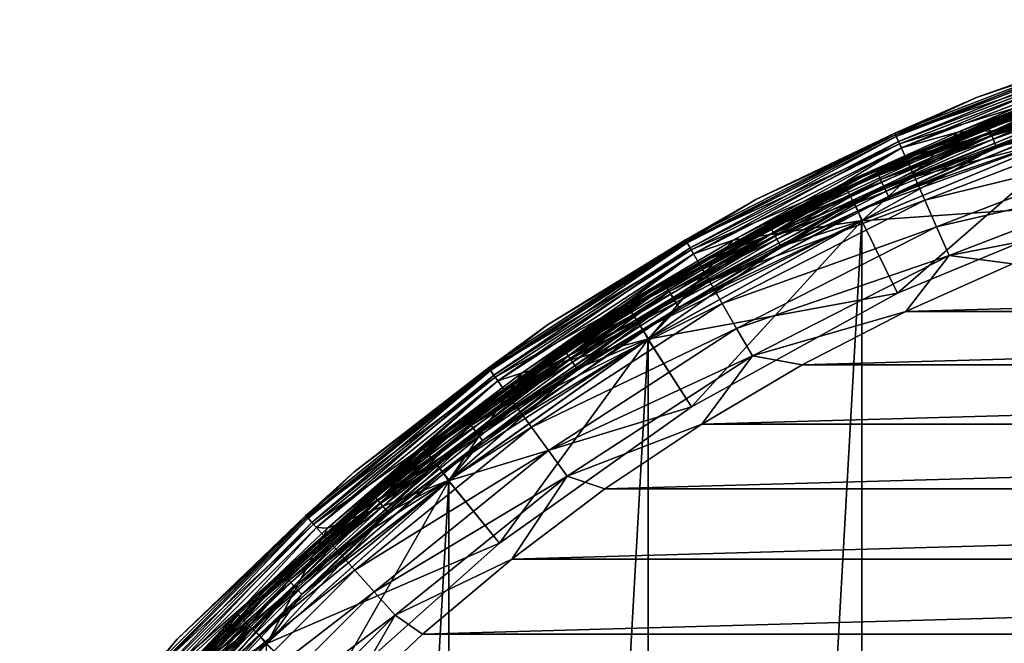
# Model space of a CAD drawing. Header units: metres. Extents: x -27 to 247, y -27 to 27.
# Tile 15 of 50: x -21.34 to -9.59, y 18.38 to 25.82. Entities that reach past the tile are written whole.
import ezdxf

# ---------------------------------------------------------------- set-up
doc = ezdxf.new("R2010")
doc.units = ezdxf.units.M
doc.layers.add('solid_10271303', color=7, linetype='CONTINUOUS')

msp = doc.modelspace()

# ---------------------------------------------------------------- linework, layer by layer
at = {"layer": 'solid_10271303'}
for points in [[(-9.919703, 24.896576, 149.240707), (-9.919703, 24.896576, 177.440704), (-7.169759, 25.823139, 177.440704)], [(-8.26978, 25.451767, 177.830887), (-7.169759, 25.823139, 177.440704), (-9.919703, 24.896576, 177.440704)], [(-7.16976, 25.823139, 149.240707), (-9.919703, 24.896576, 149.240707), (-7.169759, 25.823139, 177.440704)], [(-8.277145, 25.474434, 149.14827), (-9.919703, 24.896576, 149.240707), (-7.16976, 25.823139, 149.240707)], [(-7.083504, 25.512476, 145.738052), (-8.752391, 25.012909, 145.550003), (-9.800364, 24.597059, 145.738052)], [(-7.083504, 25.512476, 145.738052), (-9.800364, 24.597059, 145.738052), (-7.065827, 25.448809, 145.915726)], [(-10.894606, 24.469685, 149.14827), (-9.919703, 24.896576, 149.240707), (-8.277145, 25.474434, 149.14827)], [(-10.894606, 24.469685, 149.14827), (-8.277145, 25.474434, 149.14827), (-10.877283, 24.430779, 149.064529)], [(-8.26978, 25.451767, 177.830887), (-9.919703, 24.896576, 177.440704), (-10.884912, 24.44791, 177.830887)], [(-8.26978, 25.451767, 177.830887), (-10.884912, 24.44791, 177.830887), (-8.234564, 25.343382, 178.206436)], [(-8.277145, 25.474434, 149.14827), (-8.263985, 25.433929, 149.064529), (-10.877283, 24.430779, 149.064529)], [(-10.877283, 24.430779, 149.064529), (-8.263985, 25.433929, 149.064529), (-10.850274, 24.370115, 148.998062)], [(-8.263985, 25.433929, 149.064529), (-8.243464, 25.370775, 148.998062), (-10.850274, 24.370115, 148.998062)], [(-9.800364, 24.597059, 145.738052), (-9.775907, 24.535677, 145.915726), (-7.065827, 25.448809, 145.915726)], [(-7.065827, 25.448809, 145.915726), (-9.775907, 24.535677, 145.915726), (-7.037462, 25.346645, 146.072876)], [(-9.754524, 24.48201, 0.496632), (-7.050372, 25.393145, 0.496632), (-8.669863, 24.777044, 0.417053)], [(-8.730335, 24.949865, 0.60034), (-7.050372, 25.393145, 0.496632), (-9.754524, 24.48201, 0.496632)], [(-10.884912, 24.44791, 177.830887), (-10.838559, 24.343801, 178.206436), (-8.234564, 25.343382, 178.206436)], [(-10.850274, 24.370115, 148.998062), (-8.243464, 25.370775, 148.998062), (-10.816228, 24.293646, 148.955399)], [(-8.234564, 25.343382, 178.206436), (-10.838559, 24.343801, 178.206436), (-8.177363, 25.167336, 178.552505)], [(-8.243464, 25.370775, 148.998062), (-8.217598, 25.291166, 148.955399), (-10.816228, 24.293646, 148.955399)], [(-10.816228, 24.293646, 148.955399), (-8.217598, 25.291166, 148.955399), (-10.144166, 24.481524, 148.940704)], [(-8.217598, 25.291166, 148.955399), (-8.755207, 25.011913, 148.940704), (-10.144166, 24.481524, 148.940704)], [(-9.775907, 24.535677, 145.915726), (-9.736662, 24.43718, 146.072876), (-7.037462, 25.346645, 146.072876)], [(-7.037462, 25.346645, 146.072876), (-9.736662, 24.43718, 146.072876), (-7.000001, 25.211725, 146.200653)], [(-10.838559, 24.343801, 178.206436), (-10.763269, 24.1747, 178.552505), (-8.177363, 25.167336, 178.552505)], [(-8.177363, 25.167336, 178.552505), (-10.763269, 24.1747, 178.552505), (-8.10038, 24.930407, 178.855759)], [(-9.736662, 24.43718, 146.072876), (-9.684834, 24.3071, 146.200653), (-7.000001, 25.211725, 146.200653)], [(-8.587163, 24.540998, 146.291626), (-7.000001, 25.211725, 146.200653), (-9.684834, 24.3071, 146.200653)], [(-11.119965, 24.035408, -49.628902), (-8.752383, 25.012913, -49.5), (-8.456094, 25.096792, -49.628902)], [(-11.119965, 24.035408, -49.628902), (-8.456094, 25.096792, -49.628902), (-11.099016, 23.990131, -49.74966)], [(-11.119907, 24.035286, -0.37059), (-8.456051, 25.096664, -0.37059), (-8.752381, 25.012913, -0.5)], [(-8.440081, 25.049267, -0.249887), (-8.456051, 25.096664, -0.37059), (-11.119907, 24.035286, -0.37059)], [(-11.098907, 23.989893, -0.249887), (-8.440081, 25.049267, -0.249887), (-11.119907, 24.035286, -0.37059)], [(-8.456094, 25.096792, -49.628902), (-8.440164, 25.049515, -49.74966), (-11.099016, 23.990131, -49.74966)], [(-11.099016, 23.990131, -49.74966), (-8.440164, 25.049515, -49.74966), (-11.065647, 23.918005, -49.853367)], [(-8.414671, 24.973852, -0.146262), (-8.440081, 25.049267, -0.249887), (-11.098907, 23.989893, -0.249887)], [(-8.440164, 25.049515, -49.74966), (-8.414789, 24.974203, -49.853367), (-11.065647, 23.918005, -49.853367)], [(-11.497919, 23.875675, 0.85), (-11.497932, 23.875668, 145.550003), (-8.752391, 25.012909, 145.550003)], [(-9.800364, 24.597059, 145.738052), (-8.752391, 25.012909, 145.550003), (-11.497932, 23.875668, 145.550003)], [(-8.752395, 25.012909, 0.85), (-11.497919, 23.875675, 0.85), (-8.752391, 25.012909, 145.550003)], [(-11.490585, 23.860447, 0.721096), (-11.497919, 23.875675, 0.85), (-8.752395, 25.012909, 0.85)], [(-8.752381, 25.012913, -0.5), (-8.752383, 25.012913, -49.5), (-11.497904, 23.875683, -49.5)], [(-11.119965, 24.035408, -49.628902), (-11.497904, 23.875683, -49.5), (-8.752383, 25.012913, -49.5)], [(-11.497901, 23.875683, -0.5), (-8.752381, 25.012913, -0.5), (-11.497904, 23.875683, -49.5)], [(-11.119907, 24.035286, -0.37059), (-8.752381, 25.012913, -0.5), (-11.497901, 23.875683, -0.5)], [(-11.490585, 23.860447, 0.721096), (-8.752395, 25.012909, 0.85), (-8.746813, 24.996954, 0.721096)], [(-11.490585, 23.860447, 0.721096), (-8.746813, 24.996954, 0.721096), (-11.46894, 23.815498, 0.60034)], [(-8.746813, 24.996954, 0.721096), (-8.730335, 24.949865, 0.60034), (-11.46894, 23.815498, 0.60034)], [(-11.46894, 23.815498, 0.60034), (-8.730335, 24.949865, 0.60034), (-9.754524, 24.48201, 0.496632)], [(-11.065492, 23.917669, -0.146262), (-8.414671, 24.973852, -0.146262), (-11.098907, 23.989893, -0.249887)], [(-11.065647, 23.918005, -49.853367), (-8.414789, 24.974203, -49.853367), (-11.022137, 23.823957, -49.932949)], [(-8.381557, 24.875574, -0.066791), (-8.414671, 24.973852, -0.146262), (-11.065492, 23.917669, -0.146262)], [(-8.414789, 24.974203, -49.853367), (-8.381701, 24.876003, -49.932949), (-11.022137, 23.823957, -49.932949)], [(-10.763269, 24.1747, 178.552505), (-10.661942, 23.947115, 178.855759), (-8.10038, 24.930407, 178.855759)], [(-8.10038, 24.930407, 178.855759), (-10.661942, 23.947115, 178.855759), (-8.006579, 24.641716, 179.104523)], [(-10.144166, 24.481524, 148.940704), (-8.755207, 25.011913, 148.940704), (-8.587382, 24.540911, 148.940704)], [(-12.553347, 23.678123, 149.240707), (-12.553347, 23.678123, 177.440704), (-9.919703, 24.896576, 177.440704)], [(-10.884912, 24.44791, 177.830887), (-9.919703, 24.896576, 177.440704), (-12.553347, 23.678123, 177.440704)], [(-9.919703, 24.896576, 149.240707), (-12.553347, 23.678123, 149.240707), (-9.919703, 24.896576, 177.440704)], [(-10.894606, 24.469685, 149.14827), (-12.553347, 23.678123, 149.240707), (-9.919703, 24.896576, 149.240707)], [(-11.021946, 23.823545, -0.066791), (-8.381557, 24.875574, -0.066791), (-11.065492, 23.917669, -0.146262)], [(-11.022137, 23.823957, -49.932949), (-8.381701, 24.876003, -49.932949), (-10.971455, 23.714409, -49.982964)], [(-8.342999, 24.761139, -0.016902), (-8.381557, 24.875574, -0.066791), (-11.021946, 23.823545, -0.066791)], [(-8.381701, 24.876003, -49.932949), (-8.343161, 24.761618, -49.982964), (-10.971455, 23.714409, -49.982964)], [(-11.389498, 23.650536, 0.417053), (-8.669863, 24.777044, 0.417053), (-11.337126, 23.541784, 0.367037)], [(-9.754524, 24.48201, 0.496632), (-8.669863, 24.777044, 0.417053), (-11.389498, 23.650536, 0.417053)], [(-8.669863, 24.777044, 0.417053), (-8.629997, 24.663115, 0.367037), (-11.337126, 23.541784, 0.367037)], [(-10.971242, 23.713951, -0.016902), (-8.342999, 24.761139, -0.016902), (-11.021946, 23.823545, -0.066791)], [(-10.971455, 23.714409, -49.982964), (-8.343161, 24.761618, -49.982964), (-8.591872, 24.539349, -50)], [(-10.971242, 23.713951, -0.016902), (-8.592148, 24.539251), (-8.342999, 24.761139, -0.016902)], [(-9.800364, 24.597059, 145.738052), (-11.497932, 23.875668, 145.550003), (-12.402324, 23.393265, 145.738052)], [(-9.800364, 24.597059, 145.738052), (-12.402324, 23.393265, 145.738052), (-9.775907, 24.535677, 145.915726)], [(-11.337126, 23.541784, 0.367037), (-8.629997, 24.663115, 0.367037), (-8.592018, 24.539297, 0.35)], [(-10.661942, 23.947115, 178.855759), (-10.538479, 23.669811, 179.104523), (-8.006579, 24.641716, 179.104523)], [(-8.006579, 24.641716, 179.104523), (-10.538479, 23.669811, 179.104523), (-7.899572, 24.312384, 179.289215)], [(-13.392702, 23.19684, 149.14827), (-12.553347, 23.678123, 149.240707), (-10.894606, 24.469685, 149.14827)], [(-13.392702, 23.19684, 149.14827), (-10.894606, 24.469685, 149.14827), (-13.371408, 23.159958, 149.064529)], [(-10.884912, 24.44791, 177.830887), (-12.553347, 23.678123, 177.440704), (-13.380785, 23.176201, 177.830887)], [(-10.884912, 24.44791, 177.830887), (-13.380785, 23.176201, 177.830887), (-10.838559, 24.343801, 178.206436)], [(-10.894606, 24.469685, 149.14827), (-10.877283, 24.430779, 149.064529), (-13.371408, 23.159958, 149.064529)], [(-12.402324, 23.393265, 145.738052), (-12.371373, 23.334887, 145.915726), (-9.775907, 24.535677, 145.915726)], [(-9.775907, 24.535677, 145.915726), (-12.371373, 23.334887, 145.915726), (-9.736662, 24.43718, 146.072876)], [(-12.371373, 23.334887, 145.915726), (-12.32171, 23.241209, 146.072876), (-9.736662, 24.43718, 146.072876)], [(-12.344314, 23.283846, 0.496632), (-9.754524, 24.48201, 0.496632), (-11.389498, 23.650536, 0.417053)], [(-11.46894, 23.815498, 0.60034), (-9.754524, 24.48201, 0.496632), (-12.344314, 23.283846, 0.496632)], [(-9.736662, 24.43718, 146.072876), (-12.32171, 23.241209, 146.072876), (-9.684834, 24.3071, 146.200653)], [(-11.501198, 23.874084, 148.940704), (-10.144166, 24.481524, 148.940704), (-11.280849, 23.425241, 148.940704)], [(-10.816228, 24.293646, 148.955399), (-10.144166, 24.481524, 148.940704), (-11.501198, 23.874084, 148.940704)], [(-11.337126, 23.541784, 0.367037), (-8.592018, 24.539297, 0.35), (-11.286719, 23.422405, 0.35)], [(-10.864411, 22.560541), (-8.592148, 24.539251), (-11.287062, 23.422256)], [(-10.971242, 23.713951, -0.016902), (-11.287062, 23.422256), (-8.592148, 24.539251)], [(-11.286701, -23.42243, -50), (-11.286726, 23.422417, -50), (-8.591872, 24.539349, -50)], [(-10.971455, 23.714409, -49.982964), (-8.591872, 24.539349, -50), (-11.286726, 23.422417, -50)], [(-8.270167, 23.63509, 0.35), (-11.286719, 23.422405, 0.35), (-8.592018, 24.539297, 0.35)], [(-8.591855, -24.539354, -50), (-11.286701, -23.42243, -50), (-8.591872, 24.539349, -50)], [(-11.280849, 23.425241, 148.940704), (-8.587382, 24.540911, 148.940704), (-11.280801, 23.425276, 146.291626)], [(-10.144166, 24.481524, 148.940704), (-8.587382, 24.540911, 148.940704), (-11.280849, 23.425241, 148.940704)], [(-11.280801, 23.425276, 146.291626), (-8.587163, 24.540998, 146.291626), (-9.684834, 24.3071, 146.200653)], [(-8.587382, 24.540911, 148.940704), (-8.587163, 24.540998, 146.291626), (-11.280801, 23.425276, 146.291626)], [(-10.864411, 22.560541), (-8.269947, 23.635162), (-8.592148, 24.539251)], [(-13.380785, 23.176201, 177.830887), (-13.323804, 23.077507, 178.206436), (-10.838559, 24.343801, 178.206436)], [(-13.371408, 23.159958, 149.064529), (-10.877283, 24.430779, 149.064529), (-13.338206, 23.102449, 148.998062)], [(-10.877283, 24.430779, 149.064529), (-10.850274, 24.370115, 148.998062), (-13.338206, 23.102449, 148.998062)], [(-13.338206, 23.102449, 148.998062), (-10.850274, 24.370115, 148.998062), (-13.296352, 23.029959, 148.955399)], [(-10.838559, 24.343801, 178.206436), (-13.323804, 23.077507, 178.206436), (-10.763269, 24.1747, 178.552505)], [(-10.850274, 24.370115, 148.998062), (-10.816228, 24.293646, 148.955399), (-13.296352, 23.029959, 148.955399)], [(-13.296352, 23.029959, 148.955399), (-10.816228, 24.293646, 148.955399), (-12.822195, 23.191404, 148.940704)], [(-10.816228, 24.293646, 148.955399), (-11.501198, 23.874084, 148.940704), (-12.822195, 23.191404, 148.940704)], [(-12.32171, 23.241209, 146.072876), (-12.256121, 23.117495, 146.200653), (-9.684834, 24.3071, 146.200653)], [(-11.280801, 23.425276, 146.291626), (-9.684834, 24.3071, 146.200653), (-12.256121, 23.117495, 146.200653)], [(-10.538479, 23.669811, 179.104523), (-10.397634, 23.353468, 179.289215), (-7.899572, 24.312384, 179.289215)], [(-7.899572, 24.312384, 179.289215), (-10.397634, 23.353468, 179.289215), (-7.78348, 23.955088, 179.40274)], [(-13.323804, 23.077507, 178.206436), (-13.231252, 22.9172, 178.552505), (-10.763269, 24.1747, 178.552505)], [(-10.763269, 24.1747, 178.552505), (-13.231252, 22.9172, 178.552505), (-10.661942, 23.947115, 178.855759)], [(-13.653463, 22.692232, -49.628902), (-11.497904, 23.875683, -49.5), (-11.119965, 24.035408, -49.628902)], [(-13.653463, 22.692232, -49.628902), (-11.119965, 24.035408, -49.628902), (-13.627743, 22.649485, -49.74966)], [(-13.653394, 22.692118, -0.37059), (-11.119907, 24.035286, -0.37059), (-11.497901, 23.875683, -0.5)], [(-11.098907, 23.989893, -0.249887), (-11.119907, 24.035286, -0.37059), (-13.653394, 22.692118, -0.37059)], [(-13.627608, 22.649261, -0.249887), (-11.098907, 23.989893, -0.249887), (-13.653394, 22.692118, -0.37059)], [(-11.119965, 24.035408, -49.628902), (-11.099016, 23.990131, -49.74966), (-13.627743, 22.649485, -49.74966)], [(-13.627743, 22.649485, -49.74966), (-11.099016, 23.990131, -49.74966), (-13.586772, 22.58139, -49.853367)], [(-11.065492, 23.917669, -0.146262), (-11.098907, 23.989893, -0.249887), (-13.627608, 22.649261, -0.249887)], [(-11.099016, 23.990131, -49.74966), (-11.065647, 23.918005, -49.853367), (-13.586772, 22.58139, -49.853367)], [(-14.098851, 22.43819, 0.85), (-14.098883, 22.438171, 145.550003), (-11.497932, 23.875668, 145.550003)], [(-12.402324, 23.393265, 145.738052), (-11.497932, 23.875668, 145.550003), (-14.098883, 22.438171, 145.550003)], [(-11.497919, 23.875675, 0.85), (-14.098851, 22.43819, 0.85), (-11.497932, 23.875668, 145.550003)], [(-14.089858, 22.42388, 0.721096), (-14.098851, 22.43819, 0.85), (-11.497919, 23.875675, 0.85)], [(-11.497901, 23.875683, -0.5), (-11.497904, 23.875683, -49.5), (-14.098831, 22.438204, -49.5)], [(-13.653463, 22.692232, -49.628902), (-14.098831, 22.438204, -49.5), (-11.497904, 23.875683, -49.5)], [(-14.098828, 22.438206, -0.5), (-11.497901, 23.875683, -0.5), (-14.098831, 22.438204, -49.5)], [(-13.653394, 22.692118, -0.37059), (-11.497901, 23.875683, -0.5), (-14.098828, 22.438206, -0.5)], [(-14.089858, 22.42388, 0.721096), (-11.497919, 23.875675, 0.85), (-11.490585, 23.860447, 0.721096)], [(-14.089858, 22.42388, 0.721096), (-11.490585, 23.860447, 0.721096), (-14.063315, 22.381638, 0.60034)], [(-11.490585, 23.860447, 0.721096), (-11.46894, 23.815498, 0.60034), (-14.063315, 22.381638, 0.60034)], [(-13.58658, 22.581072, -0.146262), (-11.065492, 23.917669, -0.146262), (-13.627608, 22.649261, -0.249887)], [(-13.586772, 22.58139, -49.853367), (-11.065647, 23.918005, -49.853367), (-13.533347, 22.492598, -49.932949)], [(-11.021946, 23.823545, -0.066791), (-11.065492, 23.917669, -0.146262), (-13.58658, 22.581072, -0.146262)], [(-11.065647, 23.918005, -49.853367), (-11.022137, 23.823957, -49.932949), (-13.533347, 22.492598, -49.932949)], [(-13.231252, 22.9172, 178.552505), (-13.10669, 22.701454, 178.855759), (-10.661942, 23.947115, 178.855759)], [(-10.661942, 23.947115, 178.855759), (-13.10669, 22.701454, 178.855759), (-10.538479, 23.669811, 179.104523)], [(-12.822195, 23.191404, 148.940704), (-11.501198, 23.874084, 148.940704), (-11.280849, 23.425241, 148.940704)], [(-10.397634, 23.353468, 179.289215), (-10.244829, 23.010263, 179.40274), (-7.78348, 23.955088, 179.40274)], [(-7.78348, 23.955088, 179.40274), (-10.244829, 23.010263, 179.40274), (-8.192342, 23.407806, 179.440704)], [(-14.063315, 22.381638, 0.60034), (-11.46894, 23.815498, 0.60034), (-12.344314, 23.283846, 0.496632)], [(-13.533113, 22.492208, -0.066791), (-11.021946, 23.823545, -0.066791), (-13.58658, 22.581072, -0.146262)], [(-13.533347, 22.492598, -49.932949), (-11.022137, 23.823957, -49.932949), (-13.471118, 22.389172, -49.982964)], [(-10.971242, 23.713951, -0.016902), (-11.021946, 23.823545, -0.066791), (-13.533113, 22.492208, -0.066791)], [(-11.022137, 23.823957, -49.932949), (-10.971455, 23.714409, -49.982964), (-13.471118, 22.389172, -49.982964)], [(-15.039814, 22.182064, 149.240707), (-15.039813, 22.182066, 177.440704), (-12.553347, 23.678123, 177.440704)], [(-12.553347, 23.678123, 149.240707), (-15.039814, 22.182064, 149.240707), (-12.553347, 23.678123, 177.440704)], [(-13.392702, 23.19684, 149.14827), (-15.039814, 22.182064, 149.240707), (-12.553347, 23.678123, 149.240707)], [(-13.380785, 23.176201, 177.830887), (-12.553347, 23.678123, 177.440704), (-15.039813, 22.182066, 177.440704)], [(-13.965902, 22.226606, 0.417053), (-11.389498, 23.650536, 0.417053), (-13.901684, 22.124403, 0.367037)], [(-12.344314, 23.283846, 0.496632), (-11.389498, 23.650536, 0.417053), (-13.965902, 22.226606, 0.417053)], [(-11.389498, 23.650536, 0.417053), (-11.337126, 23.541784, 0.367037), (-13.901684, 22.124403, 0.367037)], [(-13.470857, 22.388739, -0.016902), (-10.971242, 23.713951, -0.016902), (-13.533113, 22.492208, -0.066791)], [(-13.471118, 22.389172, -49.982964), (-10.971455, 23.714409, -49.982964), (-11.286726, 23.422417, -50)], [(-13.470857, 22.388739, -0.016902), (-11.287062, 23.422256), (-10.971242, 23.713951, -0.016902)], [(-13.10669, 22.701454, 178.855759), (-12.954917, 22.438574, 179.104523), (-10.538479, 23.669811, 179.104523)], [(-10.538479, 23.669811, 179.104523), (-12.954917, 22.438574, 179.104523), (-10.397634, 23.353468, 179.289215)], [(-8.270167, 23.63509, 0.35), (-10.864641, 22.560425, 0.35), (-11.286719, 23.422405, 0.35)], [(-10.864411, 22.560541), (-10.864641, 22.560425, 0.35), (-8.270167, 23.63509, 0.35)], [(-10.864411, 22.560541), (-8.270167, 23.63509, 0.35), (-8.269947, 23.635162)], [(-13.901684, 22.124403, 0.367037), (-11.337126, 23.541784, 0.367037), (-11.286719, 23.422405, 0.35)], [(-12.402324, 23.393265, 145.738052), (-14.098883, 22.438171, 145.550003), (-14.858878, 21.915205, 145.738052)], [(-12.402324, 23.393265, 145.738052), (-14.858878, 21.915205, 145.738052), (-12.371373, 23.334887, 145.915726)], [(-13.901684, 22.124403, 0.367037), (-11.286719, 23.422405, 0.35), (-13.839869, 22.010399, 0.35)], [(-10.864641, 22.560425, 0.35), (-13.839869, 22.010399, 0.35), (-11.286719, 23.422405, 0.35)], [(-13.322198, 21.202179), (-11.287062, 23.422256), (-13.839231, 22.010796)], [(-13.470857, 22.388739, -0.016902), (-13.839231, 22.010796), (-11.287062, 23.422256)], [(-13.838844, -22.011038, -50), (-13.838876, 22.011019, -50), (-11.286726, 23.422417, -50)], [(-13.471118, 22.389172, -49.982964), (-11.286726, 23.422417, -50), (-13.838876, 22.011019, -50)], [(-11.286701, -23.42243, -50), (-13.838844, -22.011038, -50), (-11.286726, 23.422417, -50)], [(-13.833179, 22.014612, 146.291626), (-11.280801, 23.425276, 146.291626), (-12.256121, 23.117495, 146.200653)], [(-11.280849, 23.425241, 148.940704), (-11.280801, 23.425276, 146.291626), (-13.833179, 22.014612, 146.291626)], [(-13.832949, 22.014751, 148.940704), (-11.280849, 23.425241, 148.940704), (-13.833179, 22.014612, 146.291626)], [(-12.822195, 23.191404, 148.940704), (-11.280849, 23.425241, 148.940704), (-13.832949, 22.014751, 148.940704)], [(-13.322198, 21.202179), (-10.864411, 22.560541), (-11.287062, 23.422256)], [(-10.244829, 23.010263, 179.40274), (-9.492424, 22.911432, 179.440704), (-8.192342, 23.407806, 179.440704)], [(-14.858878, 21.915205, 145.738052), (-14.821796, 21.860516, 145.915726), (-12.371373, 23.334887, 145.915726)], [(-12.371373, 23.334887, 145.915726), (-14.821796, 21.860516, 145.915726), (-12.32171, 23.241209, 146.072876)], [(-14.789377, 21.8127, 0.496632), (-12.344314, 23.283846, 0.496632), (-13.965902, 22.226606, 0.417053)], [(-14.063315, 22.381638, 0.60034), (-12.344314, 23.283846, 0.496632), (-14.789377, 21.8127, 0.496632)], [(-12.954917, 22.438574, 179.104523), (-12.781776, 22.138685, 179.289215), (-10.397634, 23.353468, 179.289215)], [(-10.397634, 23.353468, 179.289215), (-12.781776, 22.138685, 179.289215), (-10.244829, 23.010263, 179.40274)], [(-15.744065, 21.669847, 149.14827), (-15.039814, 22.182064, 149.240707), (-13.392702, 23.19684, 149.14827)], [(-15.744065, 21.669847, 149.14827), (-13.392702, 23.19684, 149.14827), (-15.719032, 21.635393, 149.064529)], [(-13.380785, 23.176201, 177.830887), (-15.039813, 22.182066, 177.440704), (-15.730057, 21.650566, 177.830887)], [(-13.380785, 23.176201, 177.830887), (-15.730057, 21.650566, 177.830887), (-13.323804, 23.077507, 178.206436)], [(-13.392702, 23.19684, 149.14827), (-13.371408, 23.159958, 149.064529), (-15.719032, 21.635393, 149.064529)], [(-15.719032, 21.635393, 149.064529), (-13.371408, 23.159958, 149.064529), (-15.680001, 21.581671, 148.998062)], [(-13.371408, 23.159958, 149.064529), (-13.338206, 23.102449, 148.998062), (-15.680001, 21.581671, 148.998062)], [(-14.821796, 21.860516, 145.915726), (-14.762296, 21.772757, 146.072876), (-12.32171, 23.241209, 146.072876)], [(-12.32171, 23.241209, 146.072876), (-14.762296, 21.772757, 146.072876), (-12.256121, 23.117495, 146.200653)], [(-14.102972, 22.435596, 148.940704), (-12.822195, 23.191404, 148.940704), (-13.832949, 22.014751, 148.940704)], [(-13.296352, 23.029959, 148.955399), (-12.822195, 23.191404, 148.940704), (-14.102972, 22.435596, 148.940704)], [(-15.730057, 21.650566, 177.830887), (-15.663072, 21.558369, 178.206436), (-13.323804, 23.077507, 178.206436)], [(-15.680001, 21.581671, 148.998062), (-13.338206, 23.102449, 148.998062), (-15.6308, 21.51395, 148.955399)], [(-13.323804, 23.077507, 178.206436), (-15.663072, 21.558369, 178.206436), (-13.231252, 22.9172, 178.552505)], [(-13.338206, 23.102449, 148.998062), (-13.296352, 23.029959, 148.955399), (-15.6308, 21.51395, 148.955399)], [(-15.6308, 21.51395, 148.955399), (-13.296352, 23.029959, 148.955399), (-15.339106, 21.609283, 148.940704)], [(-13.296352, 23.029959, 148.955399), (-14.102972, 22.435596, 148.940704), (-15.339106, 21.609283, 148.940704)], [(-14.762296, 21.772757, 146.072876), (-14.683716, 21.65686, 146.200653), (-12.256121, 23.117495, 146.200653)], [(-13.833179, 22.014612, 146.291626), (-12.256121, 23.117495, 146.200653), (-14.683716, 21.65686, 146.200653)], [(-15.663072, 21.558369, 178.206436), (-15.554269, 21.408615, 178.552505), (-13.231252, 22.9172, 178.552505)], [(-13.231252, 22.9172, 178.552505), (-15.554269, 21.408615, 178.552505), (-13.10669, 22.701454, 178.855759)], [(-12.781776, 22.138685, 179.289215), (-12.593935, 21.813335, 179.40274), (-10.244829, 23.010263, 179.40274)], [(-10.244829, 23.010263, 179.40274), (-12.593935, 21.813335, 179.40274), (-10.762362, 22.343027, 179.440704)], [(-10.244829, 23.010263, 179.40274), (-10.762362, 22.343027, 179.440704), (-9.492424, 22.911432, 179.440704)], [(9.492424, 22.911432, 179.440704), (-9.492424, 22.911432, 179.440704), (-10.762362, 22.343027, 179.440704)], [(10.762362, 22.343027, 179.440704), (9.492424, 22.911432, 179.440704), (-10.762362, 22.343027, 179.440704)], [(-16.026888, 21.083012, -49.628902), (-14.098831, 22.438204, -49.5), (-13.653463, 22.692232, -49.628902)], [(-16.026888, 21.083012, -49.628902), (-13.653463, 22.692232, -49.628902), (-15.996696, 21.043295, -49.74966)], [(-16.026806, 21.082903, -0.37059), (-13.653394, 22.692118, -0.37059), (-14.098828, 22.438206, -0.5)], [(-13.627608, 22.649261, -0.249887), (-13.653394, 22.692118, -0.37059), (-16.026806, 21.082903, -0.37059)], [(-13.653463, 22.692232, -49.628902), (-13.627743, 22.649485, -49.74966), (-15.996696, 21.043295, -49.74966)], [(-15.554269, 21.408615, 178.552505), (-15.407838, 21.207069, 178.855759), (-13.10669, 22.701454, 178.855759)], [(-13.10669, 22.701454, 178.855759), (-15.407838, 21.207069, 178.855759), (-12.954917, 22.438574, 179.104523)], [(-15.996538, 21.043085, -0.249887), (-13.627608, 22.649261, -0.249887), (-16.026806, 21.082903, -0.37059)], [(-15.996696, 21.043295, -49.74966), (-13.627743, 22.649485, -49.74966), (-15.948603, 20.980028, -49.853367)], [(-13.58658, 22.581072, -0.146262), (-13.627608, 22.649261, -0.249887), (-15.996538, 21.043085, -0.249887)], [(-15.948379, 20.979734, -0.146262), (-13.58658, 22.581072, -0.146262), (-15.996538, 21.043085, -0.249887)], [(-13.627743, 22.649485, -49.74966), (-13.586772, 22.58139, -49.853367), (-15.948603, 20.980028, -49.853367)], [(-15.948603, 20.980028, -49.853367), (-13.586772, 22.58139, -49.853367), (-15.885892, 20.897533, -49.932949)], [(-13.533113, 22.492208, -0.066791), (-13.58658, 22.581072, -0.146262), (-15.948379, 20.979734, -0.146262)], [(-13.586772, 22.58139, -49.853367), (-13.533347, 22.492598, -49.932949), (-15.885892, 20.897533, -49.932949)], [(-10.864641, 22.560425, 0.35), (-13.322237, 21.202141, 0.35), (-13.839869, 22.010399, 0.35)], [(-13.322198, 21.202179), (-13.322237, 21.202141, 0.35), (-10.864641, 22.560425, 0.35)], [(-13.322198, 21.202179), (-10.864641, 22.560425, 0.35), (-10.864411, 22.560541)], [(-16.52248, 20.718534, 0.85), (-16.522514, 20.718506, 145.550003), (-14.098883, 22.438171, 145.550003)], [(-14.858878, 21.915205, 145.738052), (-14.098883, 22.438171, 145.550003), (-16.522514, 20.718506, 145.550003)], [(-14.098851, 22.43819, 0.85), (-16.52248, 20.718534, 0.85), (-14.098883, 22.438171, 145.550003)], [(-16.511942, 20.70532, 0.721096), (-16.52248, 20.718534, 0.85), (-14.098851, 22.43819, 0.85)], [(-14.098828, 22.438206, -0.5), (-14.098831, 22.438204, -49.5), (-16.522461, 20.71855, -49.5)], [(-16.522459, 20.718552, -0.5), (-14.098828, 22.438206, -0.5), (-16.522461, 20.71855, -49.5)], [(-16.026888, 21.083012, -49.628902), (-16.522461, 20.71855, -49.5), (-14.098831, 22.438204, -49.5)], [(-16.026806, 21.082903, -0.37059), (-14.098828, 22.438206, -0.5), (-16.522459, 20.718552, -0.5)], [(-16.511942, 20.70532, 0.721096), (-14.098851, 22.43819, 0.85), (-14.089858, 22.42388, 0.721096)], [(-15.885617, 20.897173, -0.066791), (-13.533113, 22.492208, -0.066791), (-15.948379, 20.979734, -0.146262)], [(-15.885892, 20.897533, -49.932949), (-13.533347, 22.492598, -49.932949), (-15.812845, 20.801441, -49.982964)], [(-13.470857, 22.388739, -0.016902), (-13.533113, 22.492208, -0.066791), (-15.885617, 20.897173, -0.066791)], [(-13.533347, 22.492598, -49.932949), (-13.471118, 22.389172, -49.982964), (-15.812845, 20.801441, -49.982964)], [(-15.407838, 21.207069, 178.855759), (-15.229419, 20.961496, 179.104523), (-12.954917, 22.438574, 179.104523)], [(-12.954917, 22.438574, 179.104523), (-15.229419, 20.961496, 179.104523), (-12.781776, 22.138685, 179.289215)], [(-16.511942, 20.70532, 0.721096), (-14.089858, 22.42388, 0.721096), (-16.480837, 20.666315, 0.60034)], [(-14.089858, 22.42388, 0.721096), (-14.063315, 22.381638, 0.60034), (-16.480837, 20.666315, 0.60034)], [(-16.480837, 20.666315, 0.60034), (-14.063315, 22.381638, 0.60034), (-14.789377, 21.8127, 0.496632)], [(-15.812539, 20.801039, -0.016902), (-13.470857, 22.388739, -0.016902), (-15.885617, 20.897173, -0.066791)], [(-15.812845, 20.801441, -49.982964), (-13.471118, 22.389172, -49.982964), (-13.838876, 22.011019, -50)], [(-15.812539, 20.801039, -0.016902), (-13.839231, 22.010796), (-13.470857, 22.388739, -0.016902)], [(-15.339106, 21.609283, 148.940704), (-14.102972, 22.435596, 148.940704), (-13.832949, 22.014751, 148.940704)], [(-12.593935, 21.813335, 179.40274), (-11.998297, 21.70438, 179.440704), (-10.762362, 22.343027, 179.440704)], [(10.762362, 22.343027, 179.440704), (-10.762362, 22.343027, 179.440704), (-11.998297, 21.70438, 179.440704)], [(11.998297, 21.70438, 179.440704), (10.762362, 22.343027, 179.440704), (-11.998297, 21.70438, 179.440704)], [(-16.366678, 20.523165, 0.417053), (-13.965902, 22.226606, 0.417053), (-16.29142, 20.428795, 0.367037)], [(-14.789377, 21.8127, 0.496632), (-13.965902, 22.226606, 0.417053), (-16.366678, 20.523165, 0.417053)], [(-13.965902, 22.226606, 0.417053), (-13.901684, 22.124403, 0.367037), (-16.29142, 20.428795, 0.367037)], [(-17.349953, 20.425943, 149.240707), (-17.349953, 20.425943, 177.440704), (-15.039813, 22.182066, 177.440704)], [(-15.730057, 21.650566, 177.830887), (-15.039813, 22.182066, 177.440704), (-17.349953, 20.425943, 177.440704)], [(-15.039814, 22.182064, 149.240707), (-17.349953, 20.425943, 149.240707), (-15.039813, 22.182066, 177.440704)], [(-15.744065, 21.669847, 149.14827), (-17.349953, 20.425943, 149.240707), (-15.039814, 22.182064, 149.240707)], [(-16.29142, 20.428795, 0.367037), (-13.901684, 22.124403, 0.367037), (-13.839869, 22.010399, 0.35)], [(-15.229419, 20.961496, 179.104523), (-15.025879, 20.681349, 179.289215), (-12.781776, 22.138685, 179.289215)], [(-12.781776, 22.138685, 179.289215), (-15.025879, 20.681349, 179.289215), (-12.593935, 21.813335, 179.40274)], [(-16.29142, 20.428795, 0.367037), (-13.839869, 22.010399, 0.35), (-16.218254, 20.321602, 0.35)], [(-13.322237, 21.202141, 0.35), (-16.218254, 20.321602, 0.35), (-13.839869, 22.010399, 0.35)], [(-15.61232, 19.57725), (-13.839231, 22.010796), (-16.216789, 20.322779)], [(-15.812539, 20.801039, -0.016902), (-16.216789, 20.322779), (-13.839231, 22.010796)], [(-16.216412, -20.32308, -50), (-16.21645, 20.323051, -50), (-13.838876, 22.011019, -50)], [(-15.812845, 20.801441, -49.982964), (-13.838876, 22.011019, -50), (-16.21645, 20.323051, -50)], [(-13.838844, -22.011038, -50), (-16.216412, -20.32308, -50), (-13.838876, 22.011019, -50)], [(-16.210835, 20.327539, 146.291626), (-13.833179, 22.014612, 146.291626), (-14.683716, 21.65686, 146.200653)], [(-16.210682, 20.327641, 148.940704), (-13.833179, 22.014612, 146.291626), (-16.210835, 20.327539, 146.291626)], [(-16.210682, 20.327641, 148.940704), (-13.832949, 22.014751, 148.940704), (-13.833179, 22.014612, 146.291626)], [(-15.339106, 21.609283, 148.940704), (-13.832949, 22.014751, 148.940704), (-16.210682, 20.327641, 148.940704)], [(-15.61232, 19.57725), (-13.322198, 21.202179), (-13.839231, 22.010796)], [(-14.858878, 21.915205, 145.738052), (-16.522514, 20.718506, 145.550003), (-17.141226, 20.18021, 145.738052)], [(-14.858878, 21.915205, 145.738052), (-17.141226, 20.18021, 145.738052), (-14.821796, 21.860516, 145.915726)], [(-17.141226, 20.18021, 145.738052), (-17.098448, 20.12985, 145.915726), (-14.821796, 21.860516, 145.915726)], [(-14.821796, 21.860516, 145.915726), (-17.098448, 20.12985, 145.915726), (-14.762296, 21.772757, 146.072876)], [(-17.098448, 20.12985, 145.915726), (-17.029808, 20.04904, 146.072876), (-14.762296, 21.772757, 146.072876)], [(-17.061049, 20.085819, 0.496632), (-14.789377, 21.8127, 0.496632), (-16.366678, 20.523165, 0.417053)], [(-16.480837, 20.666315, 0.60034), (-14.789377, 21.8127, 0.496632), (-17.061049, 20.085819, 0.496632)], [(-14.762296, 21.772757, 146.072876), (-17.029808, 20.04904, 146.072876), (-14.683716, 21.65686, 146.200653)], [(-15.025879, 20.681349, 179.289215), (-14.805058, 20.377415, 179.40274), (-12.593935, 21.813335, 179.40274)], [(-12.593935, 21.813335, 179.40274), (-14.805058, 20.377415, 179.40274), (-13.19656, 20.997393, 179.440704)], [(-12.593935, 21.813335, 179.40274), (-13.19656, 20.997393, 179.440704), (-11.998297, 21.70438, 179.440704)], [(-17.922934, 19.905434, 149.14827), (-17.349953, 20.425943, 149.240707), (-15.744065, 21.669847, 149.14827)], [(-17.922934, 19.905434, 149.14827), (-15.744065, 21.669847, 149.14827), (-17.894436, 19.873785, 149.064529)], [(-15.730057, 21.650566, 177.830887), (-17.349953, 20.425943, 177.440704), (-17.906986, 19.887722, 177.830887)], [(-15.730057, 21.650566, 177.830887), (-17.906986, 19.887722, 177.830887), (-15.663072, 21.558369, 178.206436)], [(-15.744065, 21.669847, 149.14827), (-15.719032, 21.635393, 149.064529), (-17.894436, 19.873785, 149.064529)], [(-17.894436, 19.873785, 149.064529), (-15.719032, 21.635393, 149.064529), (-17.850004, 19.824438, 148.998062)], [(-15.719032, 21.635393, 149.064529), (-15.680001, 21.581671, 148.998062), (-17.850004, 19.824438, 148.998062)], [(-17.029808, 20.04904, 146.072876), (-16.939157, 19.942318, 146.200653), (-14.683716, 21.65686, 146.200653)], [(-16.210835, 20.327539, 146.291626), (-14.683716, 21.65686, 146.200653), (-16.939157, 19.942318, 146.200653)], [(11.998297, 21.70438, 179.440704), (-11.998297, 21.70438, 179.440704), (-13.19656, 20.997393, 179.440704)], [(13.19656, 20.997393, 179.440704), (11.998297, 21.70438, 179.440704), (-13.19656, 20.997393, 179.440704)], [(-17.906986, 19.887722, 177.830887), (-17.83073, 19.803032, 178.206436), (-15.663072, 21.558369, 178.206436)], [(-17.850004, 19.824438, 148.998062), (-15.680001, 21.581671, 148.998062), (-17.793993, 19.762232, 148.955399)], [(-15.663072, 21.558369, 178.206436), (-17.83073, 19.803032, 178.206436), (-15.554269, 21.408615, 178.552505)], [(-15.680001, 21.581671, 148.998062), (-15.6308, 21.51395, 148.955399), (-17.793993, 19.762232, 148.955399)], [(-17.793993, 19.762232, 148.955399), (-15.6308, 21.51395, 148.955399), (-17.662638, 19.755526, 148.940704)], [(-15.6308, 21.51395, 148.955399), (-16.526852, 20.715027, 148.940704), (-17.662638, 19.755526, 148.940704)], [(-16.526852, 20.715027, 148.940704), (-15.339106, 21.609283, 148.940704), (-16.210682, 20.327641, 148.940704)], [(-15.6308, 21.51395, 148.955399), (-15.339106, 21.609283, 148.940704), (-16.526852, 20.715027, 148.940704)], [(-17.83073, 19.803032, 178.206436), (-17.706871, 19.665472, 178.552505), (-15.554269, 21.408615, 178.552505)], [(-15.554269, 21.408615, 178.552505), (-17.706871, 19.665472, 178.552505), (-15.407838, 21.207069, 178.855759)], [(-17.706871, 19.665472, 178.552505), (-17.540174, 19.480337, 178.855759), (-15.407838, 21.207069, 178.855759)], [(-15.407838, 21.207069, 178.855759), (-17.540174, 19.480337, 178.855759), (-15.229419, 20.961496, 179.104523)], [(-13.322237, 21.202141, 0.35), (-15.612246, 19.577301, 0.35), (-16.218254, 20.321602, 0.35)], [(-15.61232, 19.57725), (-13.322237, 21.202141, 0.35), (-13.322198, 21.202179)], [(-15.61232, 19.57725), (-15.612246, 19.577301, 0.35), (-13.322237, 21.202141, 0.35)], [(-18.212412, 19.22661, -49.628902), (-16.522461, 20.71855, -49.5), (-16.026888, 21.083012, -49.628902)], [(-18.212412, 19.22661, -49.628902), (-16.026888, 21.083012, -49.628902), (-18.178104, 19.19039, -49.74966)], [(-18.212318, 19.226511, -0.37059), (-16.026806, 21.082903, -0.37059), (-16.522459, 20.718552, -0.5)], [(-15.996538, 21.043085, -0.249887), (-16.026806, 21.082903, -0.37059), (-18.212318, 19.226511, -0.37059)], [(-18.177923, 19.190201, -0.249887), (-15.996538, 21.043085, -0.249887), (-18.212318, 19.226511, -0.37059)], [(-16.026888, 21.083012, -49.628902), (-15.996696, 21.043295, -49.74966), (-18.178104, 19.19039, -49.74966)], [(-18.178104, 19.19039, -49.74966), (-15.996696, 21.043295, -49.74966), (-18.123451, 19.132696, -49.853367)], [(-15.948379, 20.979734, -0.146262), (-15.996538, 21.043085, -0.249887), (-18.177923, 19.190201, -0.249887)], [(-15.996696, 21.043295, -49.74966), (-15.948603, 20.980028, -49.853367), (-18.123451, 19.132696, -49.853367)], [(-18.123198, 19.132427, -0.146262), (-15.948379, 20.979734, -0.146262), (-18.177923, 19.190201, -0.249887)], [(-18.123451, 19.132696, -49.853367), (-15.948603, 20.980028, -49.853367), (-18.052189, 19.057465, -49.932949)], [(-15.885617, 20.897173, -0.066791), (-15.948379, 20.979734, -0.146262), (-18.123198, 19.132427, -0.146262)], [(-15.948603, 20.980028, -49.853367), (-15.885892, 20.897533, -49.932949), (-18.052189, 19.057465, -49.932949)], [(-17.540174, 19.480337, 178.855759), (-17.337063, 19.254759, 179.104523), (-15.229419, 20.961496, 179.104523)], [(-15.229419, 20.961496, 179.104523), (-17.337063, 19.254759, 179.104523), (-15.025879, 20.681349, 179.289215)], [(-14.805058, 20.377415, 179.40274), (-14.35354, 20.22414, 179.440704), (-13.19656, 20.997393, 179.440704)], [(13.19656, 20.997393, 179.440704), (-13.19656, 20.997393, 179.440704), (-14.35354, 20.22414, 179.440704)], [(14.35354, 20.22414, 179.440704), (13.19656, 20.997393, 179.440704), (-14.35354, 20.22414, 179.440704)], [(-18.051876, 19.057135, -0.066791), (-15.885617, 20.897173, -0.066791), (-18.123198, 19.132427, -0.146262)], [(-18.052189, 19.057465, -49.932949), (-15.885892, 20.897533, -49.932949), (-17.969181, 18.969833, -49.982964)], [(-15.812539, 20.801039, -0.016902), (-15.885617, 20.897173, -0.066791), (-18.051876, 19.057135, -0.066791)], [(-17.968832, 18.969467, -0.016902), (-15.812539, 20.801039, -0.016902), (-18.051876, 19.057135, -0.066791)], [(-15.885892, 20.897533, -49.932949), (-15.812845, 20.801441, -49.982964), (-17.969181, 18.969833, -49.982964)], [(-17.969181, 18.969833, -49.982964), (-15.812845, 20.801441, -49.982964), (-16.21645, 20.323051, -50)], [(-17.968832, 18.969467, -0.016902), (-16.216789, 20.322779), (-15.812539, 20.801039, -0.016902)], [(-18.738331, 18.738329, 0.85), (-18.738358, 18.738302, 145.550003), (-16.522514, 20.718506, 145.550003)], [(-17.141226, 20.18021, 145.738052), (-16.522514, 20.718506, 145.550003), (-18.738358, 18.738302, 145.550003)], [(-16.52248, 20.718534, 0.85), (-18.738331, 18.738329, 0.85), (-16.522514, 20.718506, 145.550003)], [(-18.726377, 18.726377, 0.721096), (-18.738331, 18.738329, 0.85), (-16.52248, 20.718534, 0.85)], [(-16.522459, 20.718552, -0.5), (-16.522461, 20.71855, -49.5), (-18.738312, 18.738348, -49.5)], [(-18.73831, 18.73835, -0.5), (-16.522459, 20.718552, -0.5), (-18.738312, 18.738348, -49.5)], [(-18.212412, 19.22661, -49.628902), (-18.738312, 18.738348, -49.5), (-16.522461, 20.71855, -49.5)], [(-18.212318, 19.226511, -0.37059), (-16.522459, 20.718552, -0.5), (-18.73831, 18.73835, -0.5)], [(-18.726377, 18.726377, 0.721096), (-16.52248, 20.718534, 0.85), (-16.511942, 20.70532, 0.721096)], [(-18.726377, 18.726377, 0.721096), (-16.511942, 20.70532, 0.721096), (-18.691101, 18.691101, 0.60034)], [(-16.511942, 20.70532, 0.721096), (-16.480837, 20.666315, 0.60034), (-18.691101, 18.691101, 0.60034)], [(-17.662638, 19.755526, 148.940704), (-16.526852, 20.715027, 148.940704), (-16.210682, 20.327641, 148.940704)], [(-17.337063, 19.254759, 179.104523), (-17.105356, 18.997421, 179.289215), (-15.025879, 20.681349, 179.289215)], [(-15.025879, 20.681349, 179.289215), (-17.105356, 18.997421, 179.289215), (-14.805058, 20.377415, 179.40274)], [(-18.691101, 18.691101, 0.60034), (-16.480837, 20.666315, 0.60034), (-17.061049, 20.085819, 0.496632)], [(-18.561634, 18.561634, 0.417053), (-16.366678, 20.523165, 0.417053), (-18.476282, 18.476282, 0.367037)], [(-17.061049, 20.085819, 0.496632), (-16.366678, 20.523165, 0.417053), (-18.561634, 18.561634, 0.417053)], [(-16.366678, 20.523165, 0.417053), (-16.29142, 20.428795, 0.367037), (-18.476282, 18.476282, 0.367037)], [(-19.45668, 18.430346, 149.240707), (-19.456678, 18.430346, 177.440704), (-17.349953, 20.425943, 177.440704)], [(-17.349953, 20.425943, 149.240707), (-19.45668, 18.430346, 149.240707), (-17.349953, 20.425943, 177.440704)], [(-17.922934, 19.905434, 149.14827), (-19.45668, 18.430346, 149.240707), (-17.349953, 20.425943, 149.240707)], [(-17.906986, 19.887722, 177.830887), (-17.349953, 20.425943, 177.440704), (-19.456678, 18.430346, 177.440704)], [(-18.476282, 18.476282, 0.367037), (-16.29142, 20.428795, 0.367037), (-16.218254, 20.321602, 0.35)], [(-17.70612, 17.70612), (-16.216789, 20.322779), (-18.390186, 18.379364)], [(-17.968832, 18.969467, -0.016902), (-18.390186, 18.379364), (-16.216789, 20.322779)], [(-18.389851, -18.3797, -50), (-18.389893, 18.37966, -50), (-16.21645, 20.323051, -50)], [(-17.969181, 18.969833, -49.982964), (-16.21645, 20.323051, -50), (-18.389893, 18.37966, -50)], [(-16.216412, -20.32308, -50), (-18.389851, -18.3797, -50), (-16.21645, 20.323051, -50)], [(-18.384775, 18.384775, 148.940704), (-16.210682, 20.327641, 148.940704), (-18.384451, 18.385101, 146.291626)], [(-17.662638, 19.755526, 148.940704), (-16.210682, 20.327641, 148.940704), (-18.384775, 18.384775, 148.940704)], [(-16.210682, 20.327641, 148.940704), (-16.210835, 20.327539, 146.291626), (-18.384451, 18.385101, 146.291626)], [(-18.384451, 18.385101, 146.291626), (-16.210835, 20.327539, 146.291626), (-16.939157, 19.942318, 146.200653)], [(-17.70612, 17.70612), (-15.61232, 19.57725), (-16.216789, 20.322779)], [(-17.105356, 18.997421, 179.289215), (-16.853975, 18.718235, 179.40274), (-14.805058, 20.377415, 179.40274)], [(-14.805058, 20.377415, 179.40274), (-16.853975, 18.718235, 179.40274), (-15.465196, 19.387293, 179.440704)], [(-14.805058, 20.377415, 179.40274), (-15.465196, 19.387293, 179.440704), (-14.35354, 20.22414, 179.440704)], [(-18.476282, 18.476282, 0.367037), (-16.218254, 20.321602, 0.35), (-18.392904, 18.376629, 0.35)], [(-15.612246, 19.577301, 0.35), (-18.392904, 18.376629, 0.35), (-16.218254, 20.321602, 0.35)], [(14.35354, 20.22414, 179.440704), (-14.35354, 20.22414, 179.440704), (-15.465196, 19.387293, 179.440704)], [(15.465196, 19.387293, 179.440704), (14.35354, 20.22414, 179.440704), (-15.465196, 19.387293, 179.440704)], [(-17.141226, 20.18021, 145.738052), (-18.738358, 18.738302, 145.550003), (-19.222607, 18.20862, 145.738052)], [(-17.141226, 20.18021, 145.738052), (-19.222607, 18.20862, 145.738052), (-17.098448, 20.12985, 145.915726)], [(-19.222607, 18.20862, 145.738052), (-19.174637, 18.163179, 145.915726), (-17.098448, 20.12985, 145.915726)], [(-17.098448, 20.12985, 145.915726), (-19.174637, 18.163179, 145.915726), (-17.029808, 20.04904, 146.072876)], [(-19.174637, 18.163179, 145.915726), (-19.09766, 18.090265, 146.072876), (-17.029808, 20.04904, 146.072876)], [(-19.132696, 18.123451, 0.496632), (-17.061049, 20.085819, 0.496632), (-18.561634, 18.561634, 0.417053)], [(-18.691101, 18.691101, 0.60034), (-17.061049, 20.085819, 0.496632), (-19.132696, 18.123451, 0.496632)], [(-17.029808, 20.04904, 146.072876), (-19.09766, 18.090265, 146.072876), (-16.939157, 19.942318, 146.200653)], [(-19.905434, 17.922934, 149.14827), (-19.45668, 18.430346, 149.240707), (-17.922934, 19.905434, 149.14827)], [(-19.905434, 17.922934, 149.14827), (-17.922934, 19.905434, 149.14827), (-19.873785, 17.894436, 149.064529)], [(-17.906986, 19.887722, 177.830887), (-19.456678, 18.430346, 177.440704), (-19.887722, 17.906986, 177.830887)], [(-17.906986, 19.887722, 177.830887), (-19.887722, 17.906986, 177.830887), (-17.83073, 19.803032, 178.206436)], [(-17.922934, 19.905434, 149.14827), (-17.894436, 19.873785, 149.064529), (-19.873785, 17.894436, 149.064529)], [(-19.873785, 17.894436, 149.064529), (-17.894436, 19.873785, 149.064529), (-19.824438, 17.850004, 148.998062)], [(-17.894436, 19.873785, 149.064529), (-17.850004, 19.824438, 148.998062), (-19.824438, 17.850004, 148.998062)], [(-19.09766, 18.090265, 146.072876), (-18.996002, 17.993969, 146.200653), (-16.939157, 19.942318, 146.200653)], [(-18.384451, 18.385101, 146.291626), (-16.939157, 19.942318, 146.200653), (-18.996002, 17.993969, 146.200653)], [(-19.887722, 17.906986, 177.830887), (-19.803032, 17.83073, 178.206436), (-17.83073, 19.803032, 178.206436)], [(-19.824438, 17.850004, 148.998062), (-17.850004, 19.824438, 148.998062), (-19.762232, 17.793993, 148.955399)], [(-17.83073, 19.803032, 178.206436), (-19.803032, 17.83073, 178.206436), (-17.706871, 19.665472, 178.552505)], [(-17.850004, 19.824438, 148.998062), (-17.793993, 19.762232, 148.955399), (-19.762232, 17.793993, 148.955399)], [(-19.762232, 17.793993, 148.955399), (-17.793993, 19.762232, 148.955399), (-18.743013, 18.733646, 148.940704)], [(-17.793993, 19.762232, 148.955399), (-17.662638, 19.755526, 148.940704), (-18.743013, 18.733646, 148.940704)], [(-18.743013, 18.733646, 148.940704), (-17.662638, 19.755526, 148.940704), (-18.384775, 18.384775, 148.940704)], [(-19.803032, 17.83073, 178.206436), (-19.665472, 17.706871, 178.552505), (-17.706871, 19.665472, 178.552505)], [(-17.706871, 19.665472, 178.552505), (-19.665472, 17.706871, 178.552505), (-17.540174, 19.480337, 178.855759)], [(-15.612246, 19.577301, 0.35), (-17.70612, 17.70612, 0.35), (-18.392904, 18.376629, 0.35)], [(-17.70612, 17.70612), (-17.70612, 17.70612, 0.35), (-15.612246, 19.577301, 0.35)], [(-17.70612, 17.70612), (-15.612246, 19.577301, 0.35), (-15.61232, 19.57725)], [(-19.665472, 17.706871, 178.552505), (-19.480337, 17.540174, 178.855759), (-17.540174, 19.480337, 178.855759)], [(-17.540174, 19.480337, 178.855759), (-19.480337, 17.540174, 178.855759), (-17.337063, 19.254759, 179.104523)], [(-16.853975, 18.718235, 179.40274), (-16.528004, 18.489573, 179.440704), (-15.465196, 19.387293, 179.440704)], [(15.465196, 19.387293, 179.440704), (-15.465196, 19.387293, 179.440704), (-16.528004, 18.489573, 179.440704)], [(16.528004, 18.489573, 179.440704), (15.465196, 19.387293, 179.440704), (-16.528004, 18.489573, 179.440704)], [(-20.184412, 17.144794, -49.628902), (-18.738312, 18.738348, -49.5), (-18.212412, 19.22661, -49.628902)], [(-20.184412, 17.144794, -49.628902), (-18.212412, 19.22661, -49.628902), (-20.146389, 17.112497, -49.74966)], [(-20.184309, 17.144707, -0.37059), (-18.212318, 19.226511, -0.37059), (-18.73831, 18.73835, -0.5)], [(-18.177923, 19.190201, -0.249887), (-18.212318, 19.226511, -0.37059), (-20.184309, 17.144707, -0.37059)], [(-20.146189, 17.112328, -0.249887), (-18.177923, 19.190201, -0.249887), (-20.184309, 17.144707, -0.37059)], [(-18.212412, 19.22661, -49.628902), (-18.178104, 19.19039, -49.74966), (-20.146389, 17.112497, -49.74966)], [(-20.146389, 17.112497, -49.74966), (-18.178104, 19.19039, -49.74966), (-20.085819, 17.061049, -49.853367)], [(-18.123198, 19.132427, -0.146262), (-18.177923, 19.190201, -0.249887), (-20.146189, 17.112328, -0.249887)], [(-18.178104, 19.19039, -49.74966), (-18.123451, 19.132696, -49.853367), (-20.085819, 17.061049, -49.853367)], [(-19.480337, 17.540174, 178.855759), (-19.254759, 17.337063, 179.104523), (-17.337063, 19.254759, 179.104523)], [(-17.337063, 19.254759, 179.104523), (-19.254759, 17.337063, 179.104523), (-17.105356, 18.997421, 179.289215)], [(-20.085537, 17.06081, -0.146262), (-18.123198, 19.132427, -0.146262), (-20.146189, 17.112328, -0.249887)], [(-20.085819, 17.061049, -49.853367), (-18.123451, 19.132696, -49.853367), (-20.00684, 16.993963, -49.932949)], [(-18.051876, 19.057135, -0.066791), (-18.123198, 19.132427, -0.146262), (-20.085537, 17.06081, -0.146262)], [(-20.006495, 16.99367, -0.066791), (-18.051876, 19.057135, -0.066791), (-20.085537, 17.06081, -0.146262)], [(-18.123451, 19.132696, -49.853367), (-18.052189, 19.057465, -49.932949), (-20.00684, 16.993963, -49.932949)], [(-20.00684, 16.993963, -49.932949), (-18.052189, 19.057465, -49.932949), (-19.914845, 16.915821, -49.982964)], [(-17.968832, 18.969467, -0.016902), (-18.051876, 19.057135, -0.066791), (-20.006495, 16.99367, -0.066791)], [(-18.052189, 19.057465, -49.932949), (-17.969181, 18.969833, -49.982964), (-19.914845, 16.915821, -49.982964)], [(-19.914459, 16.915493, -0.016902), (-17.968832, 18.969467, -0.016902), (-20.006495, 16.99367, -0.066791)], [(-19.914845, 16.915821, -49.982964), (-17.969181, 18.969833, -49.982964), (-18.389893, 18.37966, -50)], [(-19.914459, 16.915493, -0.016902), (-18.390186, 18.379364), (-17.968832, 18.969467, -0.016902)], [(-19.254759, 17.337063, 179.104523), (-18.997421, 17.105356, 179.289215), (-17.105356, 18.997421, 179.289215)], [(-17.105356, 18.997421, 179.289215), (-18.997421, 17.105356, 179.289215), (-16.853975, 18.718235, 179.40274)], [(-20.718534, 16.52248, 0.85), (-20.718555, 16.522453, 145.550003), (-18.738358, 18.738302, 145.550003)], [(-19.222607, 18.20862, 145.738052), (-18.738358, 18.738302, 145.550003), (-20.718555, 16.522453, 145.550003)], [(-18.738331, 18.738329, 0.85), (-20.718534, 16.52248, 0.85), (-18.738358, 18.738302, 145.550003)], [(-20.70532, 16.511942, 0.721096), (-20.718534, 16.52248, 0.85), (-18.738331, 18.738329, 0.85)], [(-18.73831, 18.73835, -0.5), (-18.738312, 18.738348, -49.5), (-20.718521, 16.522497, -49.5)], [(-20.718519, 16.522499, -0.5), (-18.73831, 18.73835, -0.5), (-20.718521, 16.522497, -49.5)], [(-20.184412, 17.144794, -49.628902), (-20.718521, 16.522497, -49.5), (-18.738312, 18.738348, -49.5)], [(-20.184309, 17.144707, -0.37059), (-18.73831, 18.73835, -0.5), (-20.718519, 16.522499, -0.5)], [(-20.70532, 16.511942, 0.721096), (-18.738331, 18.738329, 0.85), (-18.726377, 18.726377, 0.721096)], [(-20.70532, 16.511942, 0.721096), (-18.726377, 18.726377, 0.721096), (-20.666315, 16.480837, 0.60034)], [(-18.726377, 18.726377, 0.721096), (-18.691101, 18.691101, 0.60034), (-20.666315, 16.480837, 0.60034)], [(-20.666315, 16.480837, 0.60034), (-18.691101, 18.691101, 0.60034), (-19.132696, 18.123451, 0.496632)], [(-19.764355, 17.652758, 148.940704), (-18.743013, 18.733646, 148.940704), (-18.384775, 18.384775, 148.940704)], [(-19.762232, 17.793993, 148.955399), (-18.743013, 18.733646, 148.940704), (-19.764355, 17.652758, 148.940704)], [(-18.997421, 17.105356, 179.289215), (-18.718235, 16.853975, 179.40274), (-16.853975, 18.718235, 179.40274)], [(-16.853975, 18.718235, 179.40274), (-18.718235, 16.853975, 179.40274), (-17.538818, 17.533665, 179.440704)], [(-16.853975, 18.718235, 179.40274), (-17.538818, 17.533665, 179.440704), (-16.528004, 18.489573, 179.440704)], [(-20.523165, 16.366678, 0.417053), (-18.561634, 18.561634, 0.417053), (-20.428795, 16.29142, 0.367037)], [(-19.132696, 18.123451, 0.496632), (-18.561634, 18.561634, 0.417053), (-20.523165, 16.366678, 0.417053)], [(-18.561634, 18.561634, 0.417053), (-18.476282, 18.476282, 0.367037), (-20.428795, 16.29142, 0.367037)], [(-20.428795, 16.29142, 0.367037), (-18.476282, 18.476282, 0.367037), (-18.392904, 18.376629, 0.35)], [(16.528004, 18.489573, 179.440704), (-16.528004, 18.489573, 179.440704), (-17.538818, 17.533665, 179.440704)], [(17.538818, 17.533665, 179.440704), (16.528004, 18.489573, 179.440704), (-17.538818, 17.533665, 179.440704)], [(-21.335295, 16.218668, 149.240707), (-21.335295, 16.21867, 177.440704), (-19.456678, 18.430346, 177.440704)], [(-19.887722, 17.906986, 177.830887), (-19.456678, 18.430346, 177.440704), (-21.335295, 16.21867, 177.440704)], [(-19.45668, 18.430346, 149.240707), (-21.335295, 16.218668, 149.240707), (-19.456678, 18.430346, 177.440704)], [(-19.905434, 17.922934, 149.14827), (-21.335295, 16.218668, 149.240707), (-19.45668, 18.430346, 149.240707)], [(-20.327671, 16.210669, 146.291626), (-18.384451, 18.385101, 146.291626), (-18.996002, 17.993969, 146.200653)], [(-18.384775, 18.384775, 148.940704), (-18.384451, 18.385101, 146.291626), (-20.327671, 16.210669, 146.291626)], [(-20.327641, 16.210682, 148.940704), (-18.384775, 18.384775, 148.940704), (-20.327671, 16.210669, 146.291626)], [(-19.764355, 17.652758, 148.940704), (-18.384775, 18.384775, 148.940704), (-20.327641, 16.210682, 148.940704)]]:
    msp.add_3dface(points, dxfattribs=at)

doc.saveas('drawing.dxf')
